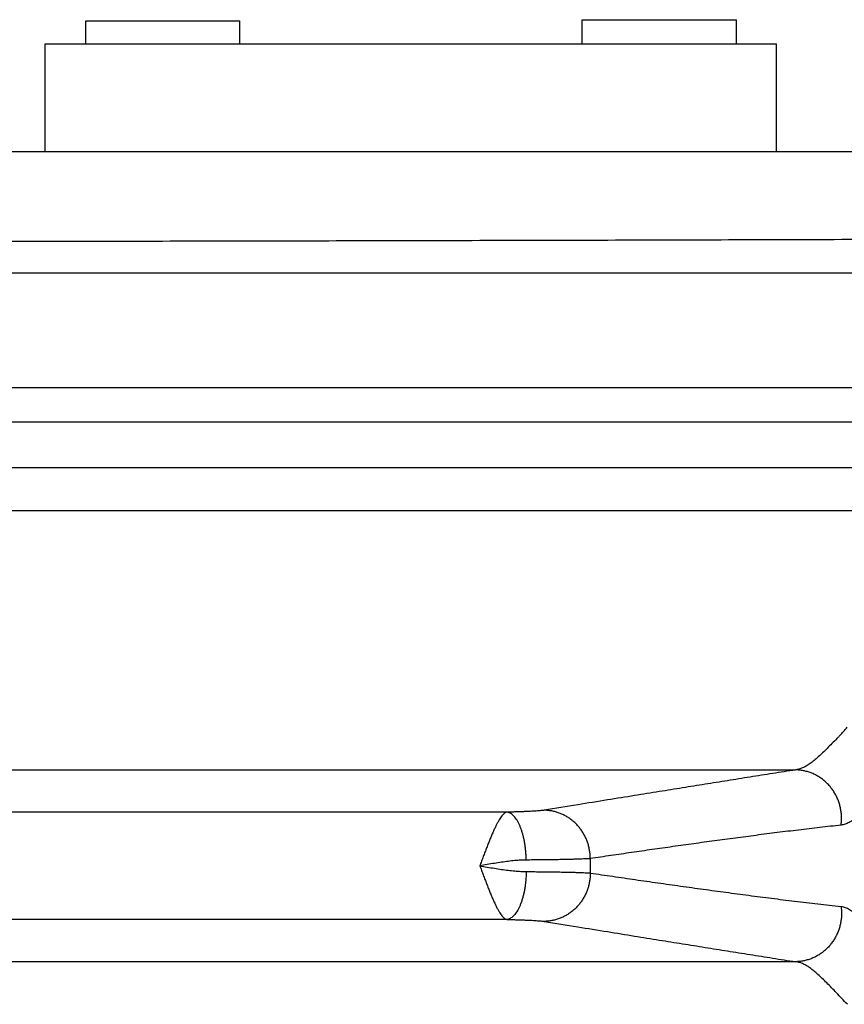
# Model space of a CAD drawing. Header units: inches. Extents: x 0 to 22, y 0 to 17.
# Tile 15 of 49: x 4.644 to 5.366, y 6.356 to 7.218. Entities that reach past the tile are written whole.
import ezdxf

# ---------------------------------------------------------------- set-up
doc = ezdxf.new("R2010")
doc.units = ezdxf.units.IN
doc.header["$LTSCALE"] = 1.21
doc.header["$MEASUREMENT"] = 0
doc.layers.get('0').update_dxf_attribs({"linetype": 'CONTINUOUS'})

msp = doc.modelspace()

# ---------------------------------------------------------------- linework, layer by layer
at = {"color": 7, "linetype": 'CONTINUOUS'}
for p, q in [((4.70233, 7.19653), (4.70233, 7.21653)), ((4.70233, 7.21653), (4.83706, 7.21653)), ((4.83706, 7.19653), (4.83706, 7.21653)), ((5.13658, 7.19653), (5.13658, 7.21753)), ((5.13658, 7.21753), (5.27158, 7.21753)), ((5.27158, 7.19653), (5.27158, 7.21753)), ((4.66658, 7.10203), (4.66658, 7.19653)), ((4.66658, 7.19653), (5.30658, 7.19653)), ((5.30658, 7.10203), (5.30658, 7.19653)), ((5.64158, 7.10203), (2.44258, 7.10203)), ((5.63282, 6.99562), (2.45133, 6.99562)), ((2.35143, 6.89572), (5.73273, 6.89572)), ((5.63282, 6.86532), (2.45133, 6.86532)), ((5.63282, 6.82536), (2.45133, 6.82536)), ((2.35665, 6.78812), (5.7275, 6.78812)), ((2.76096, 6.56094), (5.32319, 6.56094)), ((5.0706, 6.52399), (3.01356, 6.52399)), ((5.0706, 6.43007), (3.01356, 6.43007)), ((5.32319, 6.39312), (2.76096, 6.39312))]:
    msp.add_line(p, q, dxfattribs=at)
msp.add_arc((5.57858, 6.47703), 0.43504, 179.16876, 180.83124, dxfattribs=at)
for points, knots in [([(2.45682, 7.02626), (2.52712, 7.02599), (2.6678, 7.02548), (2.87891, 7.02483), (3.09018, 7.02429), (3.30157, 7.02385), (3.51307, 7.02353), (3.72465, 7.02331), (3.93626, 7.0232), (4.14789, 7.0232), (4.35951, 7.02331), (4.57108, 7.02353), (4.78258, 7.02385), (4.99398, 7.02429), (5.20524, 7.02483), (5.41635, 7.02548), (5.55703, 7.02599), (5.62734, 7.02626)], [0, 0, 0, 0, 0.066526, 0.133115, 0.199752, 0.26643, 0.333142, 0.399876, 0.466623, 0.533377, 0.600124, 0.666858, 0.73357, 0.800248, 0.866885, 0.933474, 1, 1, 1, 1]), ([(5.35944, 6.58849), (5.36009, 6.5892), (5.36165, 6.59053), (5.36371, 6.59301), (5.36597, 6.59558), (5.36748, 6.59738), (5.36828, 6.59824)], [0, 0, 0, 0, 0.219178, 0.465387, 0.732726, 1, 1, 1, 1]), ([(5.35944, 6.58849), (5.35799, 6.58697), (5.35502, 6.58416), (5.35096, 6.57983), (5.347, 6.57591), (5.34322, 6.57235), (5.33958, 6.56921), (5.33608, 6.56653), (5.33271, 6.56433), (5.32945, 6.56265), (5.3263, 6.56149), (5.32421, 6.56106), (5.32319, 6.56094)], [0, 0, 0, 0, 0.136439, 0.264647, 0.385225, 0.497596, 0.601379, 0.696503, 0.783181, 0.861964, 0.933833, 1, 1, 1, 1]), ([(5.32319, 6.56094), (5.31655, 6.5599), (5.30328, 6.55782), (5.28343, 6.55468), (5.26368, 6.55154), (5.244, 6.54839), (5.22411, 6.5452), (5.20354, 6.5419), (5.18168, 6.53837), (5.15788, 6.53452), (5.13152, 6.53025), (5.11302, 6.52725), (5.10324, 6.52566)], [0, 0, 0, 0, 0.090598, 0.18086, 0.270653, 0.35986, 0.449365, 0.541895, 0.640351, 0.747618, 0.866553, 1, 1, 1, 1]), ([(5.363, 6.51264), (5.36317, 6.51382), (5.36341, 6.51619), (5.36347, 6.51978), (5.36323, 6.52336), (5.3627, 6.52691), (5.36188, 6.5304), (5.36078, 6.53381), (5.35939, 6.53712), (5.35774, 6.54029), (5.35584, 6.5433), (5.35369, 6.54614), (5.35132, 6.54878), (5.34875, 6.55121), (5.34598, 6.55339), (5.34305, 6.55533), (5.33997, 6.557), (5.33677, 6.55839), (5.33346, 6.55949), (5.33008, 6.5603), (5.32665, 6.5608), (5.32435, 6.56093), (5.32319, 6.56094)], [0, 0, 0, 0, 0.050572, 0.101213, 0.151897, 0.202597, 0.253285, 0.303935, 0.35452, 0.405017, 0.455402, 0.505658, 0.555769, 0.605725, 0.65552, 0.70515, 0.754621, 0.803939, 0.853118, 0.902173, 0.951126, 1, 1, 1, 1]), ([(5.0706, 6.52399), (5.07025, 6.52393), (5.06951, 6.52367), (5.06844, 6.52299), (5.06735, 6.52197), (5.06622, 6.52064), (5.06503, 6.51902), (5.06381, 6.51709), (5.06255, 6.51488), (5.06125, 6.51239), (5.05992, 6.50964), (5.05856, 6.50666), (5.05717, 6.50346), (5.05576, 6.50005), (5.05432, 6.49649), (5.05286, 6.49277), (5.0514, 6.48894), (5.04993, 6.48502), (5.04842, 6.48104), (5.04745, 6.47836), (5.04694, 6.47702)], [0, 0, 0, 0, 0.019764, 0.043294, 0.070836, 0.103268, 0.140936, 0.183648, 0.23138, 0.283991, 0.341206, 0.402729, 0.468214, 0.537271, 0.609471, 0.684318, 0.761298, 0.839897, 0.919598, 1, 1, 1, 1]), ([(5.10324, 6.52566), (5.10282, 6.52559), (5.10187, 6.52546), (5.10031, 6.52529), (5.09844, 6.52512), (5.09628, 6.52496), (5.09384, 6.5248), (5.09114, 6.52466), (5.0882, 6.52452), (5.08503, 6.52439), (5.08166, 6.52427), (5.07811, 6.52417), (5.0744, 6.52407), (5.07188, 6.52402), (5.0706, 6.52399)], [0, 0, 0, 0, 0.039047, 0.08735, 0.144802, 0.211131, 0.28594, 0.368779, 0.459107, 0.556304, 0.659722, 0.76866, 0.882344, 1, 1, 1, 1]), ([(5.08754, 6.48209), (5.08752, 6.48327), (5.08745, 6.48564), (5.08721, 6.48917), (5.08686, 6.49264), (5.08639, 6.49605), (5.0858, 6.49935), (5.08511, 6.50253), (5.08431, 6.50556), (5.08341, 6.50842), (5.08241, 6.5111), (5.08134, 6.51356), (5.08018, 6.5158), (5.07896, 6.5178), (5.07767, 6.51954), (5.07633, 6.52102), (5.07495, 6.52222), (5.07353, 6.52313), (5.07208, 6.52374), (5.07108, 6.52395), (5.0706, 6.52399)], [0, 0, 0, 0, 0.074354, 0.14832, 0.221452, 0.293311, 0.363474, 0.431538, 0.497124, 0.559885, 0.619514, 0.675751, 0.728393, 0.77731, 0.822461, 0.863918, 0.901897, 0.936793, 0.969216, 1, 1, 1, 1]), ([(5.14358, 6.48334), (5.14358, 6.48449), (5.1435, 6.4868), (5.14309, 6.49024), (5.14241, 6.49363), (5.14147, 6.49696), (5.14026, 6.5002), (5.1388, 6.50332), (5.13709, 6.50632), (5.13515, 6.50916), (5.133, 6.51183), (5.13064, 6.5143), (5.12809, 6.51657), (5.12537, 6.51862), (5.1225, 6.52043), (5.11949, 6.52198), (5.11638, 6.52328), (5.11317, 6.52431), (5.1099, 6.52506), (5.10658, 6.52552), (5.10435, 6.52565), (5.10324, 6.52566)], [0, 0, 0, 0, 0.053337, 0.106699, 0.160064, 0.213404, 0.266696, 0.319916, 0.373043, 0.426059, 0.478946, 0.531694, 0.584292, 0.636736, 0.689026, 0.741164, 0.79316, 0.845024, 0.896772, 0.948424, 1, 1, 1, 1]), ([(5.37819, 6.52105), (5.37749, 6.52041), (5.37612, 6.5192), (5.37407, 6.51757), (5.37211, 6.5162), (5.37021, 6.51506), (5.36837, 6.51413), (5.36656, 6.51341), (5.36478, 6.5129), (5.36359, 6.5127), (5.363, 6.51264)], [0, 0, 0, 0, 0.162248, 0.309651, 0.444661, 0.569457, 0.685941, 0.795594, 0.899796, 1, 1, 1, 1]), ([(5.363, 6.51264), (5.35679, 6.51196), (5.34437, 6.51057), (5.32578, 6.50836), (5.30725, 6.50607), (5.28884, 6.50372), (5.27054, 6.50131), (5.25231, 6.49885), (5.2341, 6.49635), (5.21593, 6.4938), (5.1978, 6.49123), (5.17973, 6.48863), (5.16166, 6.486), (5.14961, 6.48423), (5.14358, 6.48334)], [0, 0, 0, 0, 0.08466, 0.16933, 0.253747, 0.337643, 0.420888, 0.503872, 0.586945, 0.669916, 0.752563, 0.834999, 0.917415, 1, 1, 1, 1]), ([(5.08754, 6.48209), (5.08595, 6.48208), (5.0826, 6.48196), (5.07738, 6.48156), (5.07176, 6.48094), (5.06582, 6.48014), (5.05965, 6.47919), (5.05332, 6.47814), (5.04906, 6.47741), (5.04692, 6.47703)], [0, 0, 0, 0, 0.11648, 0.244979, 0.383708, 0.530543, 0.683553, 0.84067, 1, 1, 1, 1]), ([(5.14358, 6.48334), (5.14292, 6.48329), (5.14143, 6.48319), (5.13899, 6.48306), (5.13611, 6.48293), (5.13281, 6.48281), (5.12911, 6.4827), (5.12502, 6.48259), (5.12057, 6.48249), (5.11577, 6.4824), (5.11066, 6.48232), (5.10524, 6.48225), (5.09956, 6.48218), (5.09363, 6.48213), (5.08959, 6.4821), (5.08754, 6.48209)], [0, 0, 0, 0, 0.03583, 0.079593, 0.131076, 0.190029, 0.256172, 0.329193, 0.408744, 0.494446, 0.58589, 0.682638, 0.784232, 0.890188, 1, 1, 1, 1]), ([(5.04692, 6.47703), (5.04906, 6.47666), (5.05332, 6.47592), (5.05964, 6.47487), (5.0658, 6.47392), (5.07175, 6.47312), (5.07738, 6.4725), (5.08261, 6.4721), (5.08595, 6.47198), (5.08754, 6.47197)], [0, 0, 0, 0, 0.15929, 0.316134, 0.469038, 0.616053, 0.755021, 0.883573, 1, 1, 1, 1]), ([(5.04694, 6.47702), (5.04745, 6.47569), (5.04843, 6.47301), (5.04994, 6.46904), (5.0514, 6.46511), (5.05286, 6.46128), (5.05432, 6.45757), (5.05576, 6.45401), (5.05717, 6.45061), (5.05856, 6.4474), (5.05992, 6.44442), (5.06125, 6.44167), (5.06255, 6.43919), (5.0638, 6.43697), (5.06503, 6.43505), (5.06621, 6.43342), (5.06734, 6.4321), (5.06844, 6.43108), (5.06951, 6.4304), (5.07025, 6.43013), (5.0706, 6.43007)], [0, 0, 0, 0, 0.080325, 0.160068, 0.238663, 0.315615, 0.390423, 0.462586, 0.531623, 0.597106, 0.658633, 0.71585, 0.768442, 0.816158, 0.858889, 0.89651, 0.92895, 0.95665, 0.980219, 1, 1, 1, 1]), ([(5.08754, 6.47197), (5.08752, 6.47079), (5.08745, 6.46842), (5.08721, 6.46489), (5.08686, 6.46142), (5.08639, 6.45802), (5.0858, 6.45471), (5.08511, 6.45153), (5.08431, 6.4485), (5.08341, 6.44564), (5.08241, 6.44297), (5.08134, 6.4405), (5.08018, 6.43826), (5.07896, 6.43626), (5.07767, 6.43452), (5.07633, 6.43304), (5.07495, 6.43184), (5.07353, 6.43093), (5.07208, 6.43032), (5.07108, 6.43012), (5.0706, 6.43007)], [0, 0, 0, 0, 0.074355, 0.148322, 0.221454, 0.293314, 0.363478, 0.431542, 0.497128, 0.559889, 0.619518, 0.675754, 0.728395, 0.777312, 0.822462, 0.863919, 0.901898, 0.936794, 0.969216, 1, 1, 1, 1]), ([(5.08754, 6.47197), (5.08959, 6.47196), (5.09363, 6.47193), (5.09956, 6.47188), (5.10524, 6.47181), (5.11066, 6.47174), (5.11577, 6.47166), (5.12057, 6.47157), (5.12502, 6.47147), (5.12911, 6.47136), (5.13281, 6.47125), (5.13611, 6.47113), (5.13899, 6.471), (5.14143, 6.47087), (5.14292, 6.47077), (5.14358, 6.47072)], [0, 0, 0, 0, 0.109813, 0.215769, 0.317362, 0.41411, 0.505554, 0.591256, 0.670807, 0.743827, 0.809971, 0.868924, 0.920407, 0.96417, 1, 1, 1, 1]), ([(5.14358, 6.47072), (5.14359, 6.46957), (5.1435, 6.46726), (5.14309, 6.46382), (5.14242, 6.46043), (5.14147, 6.4571), (5.14026, 6.45386), (5.1388, 6.45074), (5.13709, 6.44774), (5.13515, 6.4449), (5.133, 6.44223), (5.13064, 6.43976), (5.12809, 6.43749), (5.12537, 6.43544), (5.1225, 6.43363), (5.11949, 6.43208), (5.11638, 6.43078), (5.11317, 6.42975), (5.1099, 6.429), (5.10658, 6.42854), (5.10435, 6.42842), (5.10324, 6.4284)], [0, 0, 0, 0, 0.053337, 0.1067, 0.160065, 0.213406, 0.266698, 0.319919, 0.373046, 0.426062, 0.47895, 0.531697, 0.584295, 0.636739, 0.689029, 0.741167, 0.793162, 0.845026, 0.896774, 0.948425, 1, 1, 1, 1]), ([(5.14358, 6.47072), (5.15016, 6.46975), (5.1633, 6.46782), (5.18302, 6.46496), (5.20276, 6.46212), (5.22256, 6.45933), (5.24241, 6.45657), (5.2623, 6.45386), (5.28224, 6.45121), (5.30228, 6.44862), (5.32244, 6.4461), (5.3427, 6.44369), (5.35623, 6.44216), (5.363, 6.44142)], [0, 0, 0, 0, 0.090107, 0.180021, 0.270002, 0.360309, 0.450965, 0.541613, 0.632313, 0.723578, 0.815464, 0.907697, 1, 1, 1, 1]), ([(5.363, 6.44142), (5.36317, 6.44024), (5.36341, 6.43787), (5.36347, 6.43428), (5.36323, 6.4307), (5.3627, 6.42715), (5.36188, 6.42366), (5.36078, 6.42025), (5.35939, 6.41695), (5.35774, 6.41378), (5.35584, 6.41076), (5.35369, 6.40792), (5.35132, 6.40528), (5.34875, 6.40286), (5.34598, 6.40067), (5.34305, 6.39873), (5.33997, 6.39706), (5.33677, 6.39567), (5.33346, 6.39457), (5.33008, 6.39376), (5.32665, 6.39326), (5.32435, 6.39313), (5.32319, 6.39312)], [0, 0, 0, 0, 0.05057, 0.10121, 0.151893, 0.202592, 0.25328, 0.303929, 0.354514, 0.40501, 0.455396, 0.505652, 0.555764, 0.60572, 0.655515, 0.705146, 0.754617, 0.803936, 0.853116, 0.902172, 0.951125, 1, 1, 1, 1]), ([(5.363, 6.44142), (5.36362, 6.44136), (5.36487, 6.44114), (5.36673, 6.44059), (5.36859, 6.43983), (5.37046, 6.43887), (5.37235, 6.4377), (5.37428, 6.43633), (5.37624, 6.43476), (5.37754, 6.43362), (5.37819, 6.43301)], [0, 0, 0, 0, 0.106018, 0.214904, 0.328117, 0.446945, 0.57257, 0.70602, 0.848224, 1, 1, 1, 1]), ([(5.0706, 6.43007), (5.07188, 6.43004), (5.0744, 6.42999), (5.07811, 6.4299), (5.08166, 6.42979), (5.08503, 6.42967), (5.0882, 6.42954), (5.09114, 6.4294), (5.09384, 6.42926), (5.09628, 6.4291), (5.09844, 6.42894), (5.10031, 6.42877), (5.10187, 6.4286), (5.10282, 6.42847), (5.10324, 6.4284)], [0, 0, 0, 0, 0.117656, 0.23134, 0.340278, 0.443696, 0.540893, 0.631221, 0.714059, 0.788869, 0.855198, 0.91265, 0.960953, 1, 1, 1, 1]), ([(5.10324, 6.4284), (5.11302, 6.42681), (5.13152, 6.42381), (5.15788, 6.41954), (5.18168, 6.41569), (5.20354, 6.41216), (5.22411, 6.40886), (5.244, 6.40567), (5.26368, 6.40253), (5.28343, 6.39938), (5.30328, 6.39624), (5.31655, 6.39416), (5.32319, 6.39312)], [0, 0, 0, 0, 0.133447, 0.252382, 0.359649, 0.458105, 0.550635, 0.64014, 0.729347, 0.81914, 0.909402, 1, 1, 1, 1]), ([(5.36855, 6.35582), (5.36691, 6.35751), (5.36374, 6.36082), (5.35913, 6.36568), (5.35477, 6.37027), (5.35064, 6.37453), (5.34671, 6.37844), (5.34296, 6.38195), (5.33937, 6.38503), (5.33592, 6.38765), (5.33259, 6.38979), (5.32938, 6.39144), (5.32627, 6.39258), (5.3242, 6.393), (5.32319, 6.39312)], [0, 0, 0, 0, 0.118299, 0.230794, 0.337068, 0.436819, 0.529821, 0.615942, 0.695212, 0.767747, 0.833843, 0.894069, 0.949158, 1, 1, 1, 1])]:
    msp.add_open_spline(points, degree=3, knots=knots, dxfattribs=at)

doc.saveas('drawing.dxf')
